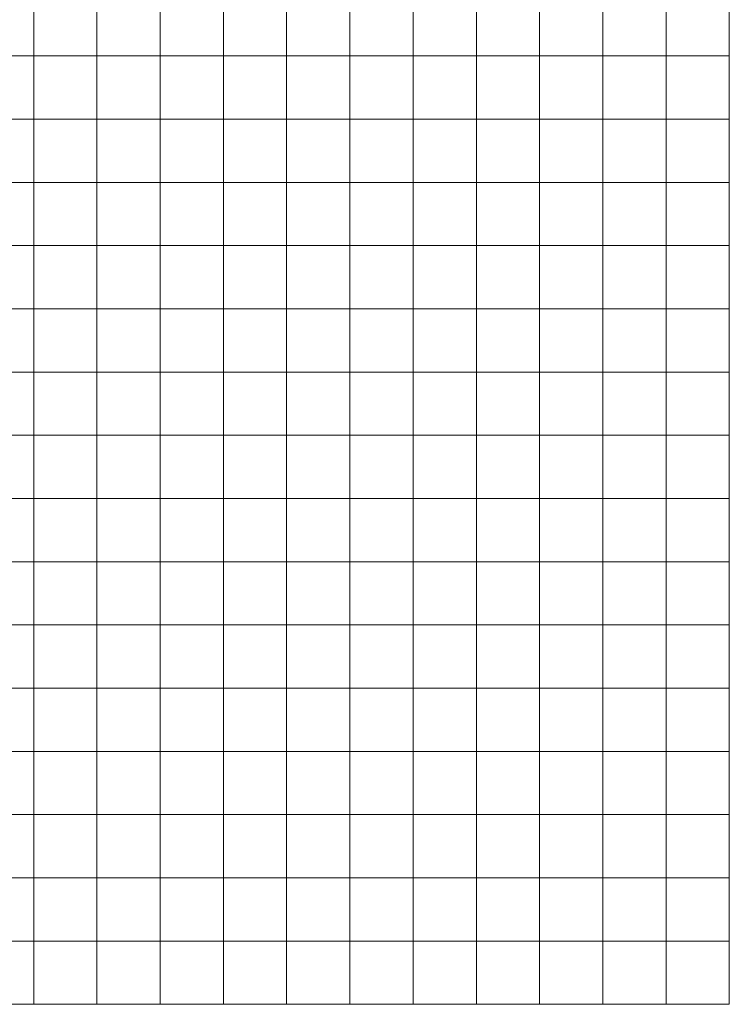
# Model space of a CAD drawing. Header units: metres. Extents: x 191568 to 204791, y 316774 to 325272.
# Tile 54 of 93: x 201123 to 202245, y 317626 to 319183. Entities that reach past the tile are written whole.
import ezdxf

# ---------------------------------------------------------------- set-up
doc = ezdxf.new("R2010")
doc.units = ezdxf.units.M
doc.layers.add('0-MEETLOCATIES-100x100m', color=1, linetype='Continuous', lineweight=13)

# ---------------------------------------------------------------- blocks, each defined once
blk = doc.blocks.new('*U13')
at = {"layer": '0-MEETLOCATIES-100x100m'}
blk.add_lwpolyline([(-50, 50), (50, 50), (50, -50), (-50, -50)], close=True, dxfattribs=at)
blk = doc.blocks.new('*U14')
at = {"layer": '0-MEETLOCATIES-100x100m', "color": 0, "linetype": 'ByBlock', "lineweight": -2, "transparency": 16777216}
for p in [(2900, 1500), (3000, 1500), (3100, 1500), (3200, 1500), (3300, 1500), (3400, 1500), (3500, 1500), (3600, 1500), (3700, 1500), (3800, 1500), (3900, 1500), (4000, 1500), (2900, 1400), (3000, 1400), (3100, 1400), (3200, 1400), (3300, 1400), (3400, 1400), (3500, 1400), (3600, 1400), (3700, 1400), (3800, 1400), (3900, 1400), (4000, 1400), (2900, 1300), (3000, 1300), (3100, 1300), (3200, 1300), (3300, 1300), (3400, 1300), (3500, 1300), (3600, 1300), (3700, 1300), (3800, 1300), (3900, 1300), (4000, 1300), (2900, 1200), (3000, 1200), (3100, 1200), (3200, 1200), (3300, 1200), (3400, 1200), (3500, 1200), (3600, 1200), (3700, 1200), (3800, 1200), (3900, 1200), (4000, 1200), (2900, 1100), (3000, 1100), (3100, 1100), (3200, 1100), (3300, 1100), (3400, 1100), (3500, 1100), (3600, 1100), (3700, 1100), (3800, 1100), (3900, 1100), (4000, 1100), (2900, 1000), (3000, 1000), (3100, 1000), (3200, 1000), (3300, 1000), (3400, 1000), (3500, 1000), (3600, 1000), (3700, 1000), (3800, 1000), (3900, 1000), (4000, 1000), (2900, 900), (3000, 900), (3100, 900), (3200, 900), (3300, 900), (3400, 900), (3500, 900), (3600, 900), (3700, 900), (3800, 900), (3900, 900), (4000, 900), (2900, 800), (3000, 800), (3100, 800), (3200, 800), (3300, 800), (3400, 800), (3500, 800), (3600, 800), (3700, 800), (3800, 800), (3900, 800), (4000, 800), (2900, 700), (3000, 700), (3100, 700), (3200, 700), (3300, 700), (3400, 700), (3500, 700), (3600, 700), (3700, 700), (3800, 700), (3900, 700), (4000, 700), (2900, 600), (3000, 600), (3100, 600), (3200, 600), (3300, 600), (3400, 600), (3500, 600), (3600, 600), (3700, 600), (3800, 600), (3900, 600), (4000, 600), (2900, 500), (3000, 500), (3100, 500), (3200, 500), (3300, 500), (3400, 500), (3500, 500), (3600, 500), (3700, 500), (3800, 500), (3900, 500), (4000, 500), (2900, 400), (3000, 400), (3100, 400), (3200, 400), (3300, 400), (3400, 400), (3500, 400), (3600, 400), (3700, 400), (3800, 400), (3900, 400), (4000, 400), (2900, 300), (3000, 300), (3100, 300), (3200, 300), (3300, 300), (3400, 300), (3500, 300), (3600, 300), (3700, 300), (3800, 300), (3900, 300), (4000, 300), (2900, 200), (3000, 200), (3100, 200), (3200, 200), (3300, 200), (3400, 200), (3500, 200), (3600, 200), (3700, 200), (3800, 200), (3900, 200), (4000, 200), (2900, 100), (3000, 100), (3100, 100), (3200, 100), (3300, 100), (3400, 100), (3500, 100), (3600, 100), (3700, 100), (3800, 100), (3900, 100), (4000, 100), (2900, 0), (3000, 0), (3100, 0), (3200, 0), (3300, 0), (3400, 0), (3500, 0), (3600, 0), (3700, 0), (3800, 0), (3900, 0), (4000, 0)]:
    blk.add_blockref('*U13', p, dxfattribs=at)

msp = doc.modelspace()

# ---------------------------------------------------------------- block references
at = {"layer": '0-MEETLOCATIES-100x100m'}
msp.add_blockref('*U14', (198195.1, 317675.6), dxfattribs=at)

doc.saveas('drawing.dxf')
